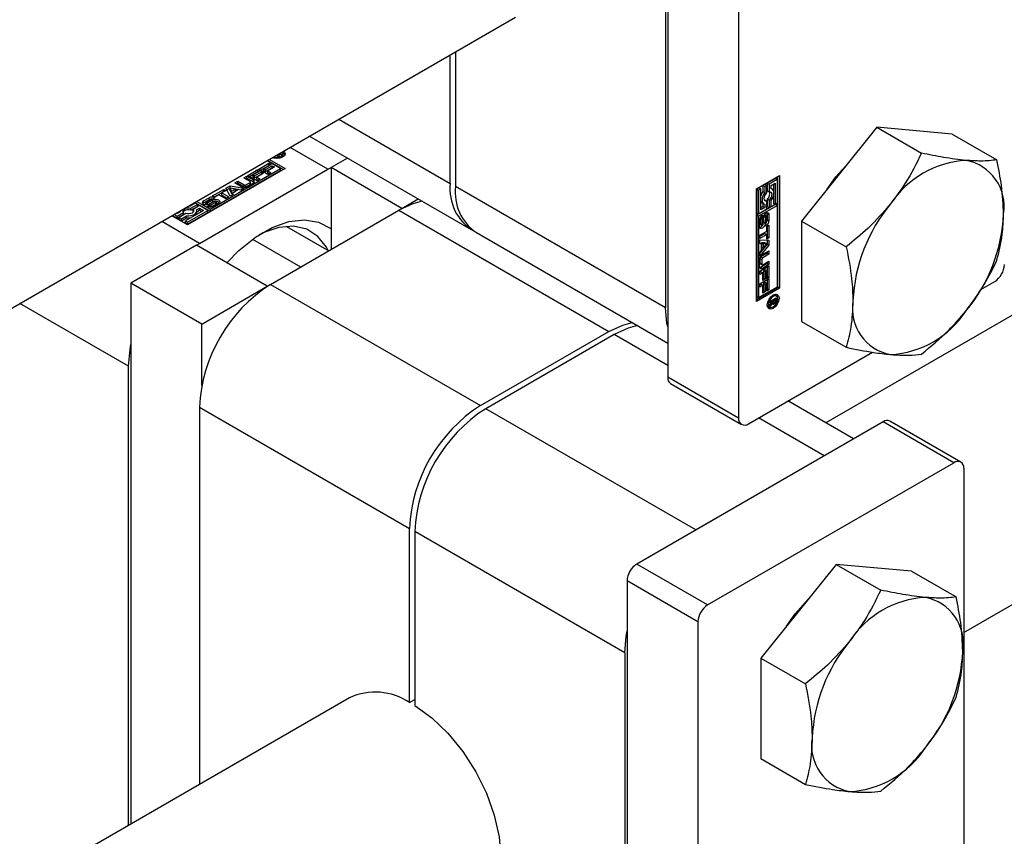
# Paper-space layout 'Sheet1' of a CAD drawing. Header units: millimetres. Extents: x 0 to 23548, y 0 to 16632.
# Tile 72 of 143: x 5942 to 6011, y 4109 to 4166. Entities that reach past the tile are written whole.
import ezdxf

# ---------------------------------------------------------------- set-up
doc = ezdxf.new("R2010")
doc.units = ezdxf.units.MM
doc.linetypes.add('SLD-Sólida', pattern=[0])

psp = doc.layouts.new('Sheet1')

# ---------------------------------------------------------------- linework, layer by layer
at = {"color": 7, "linetype": 'SLD-Sólida', "lineweight": 25, "ltscale": 28}
for p, q in [((5987.526, 4189.361), (5987.526, 4140.92)), ((5992.476, 4186.504), (5992.476, 4138.063)), ((5987.371, 4184.342), (5987.371, 4145.761)), ((6063.142, 4175.024), (5998.555, 4137.739)), ((6008.191, 4123.095), (6090.748, 4170.754)), ((5784.214, 4054.812), (5976.897, 4166.046)), ((5972.337, 4154.44), (5972.337, 4163.413)), ((5972.708, 4163.628), (5972.708, 4154.226)), ((5964.565, 4158.927), (5972.337, 4154.44)), ((6002.128, 4158.364), (5996.869, 4151.821)), ((6002.128, 4158.364), (6005.247, 4156.563)), ((6007.387, 4157.893), (6002.128, 4158.364)), ((5962.514, 4157.743), (5973.787, 4151.235)), ((6007.387, 4157.893), (6010.506, 4156.093)), ((5963.798, 4155.437), (5961.159, 4156.961)), ((5958.963, 4155.447), (5959.663, 4155.851)), ((5960.491, 4155.491), (5959.552, 4156.033)), ((5960.674, 4155.419), (5959.581, 4156.05)), ((5959.663, 4155.851), (5959.819, 4155.761)), ((5959.663, 4155.708), (5959.663, 4155.851)), ((5959.705, 4156.121), (5960.797, 4155.491)), ((5960.317, 4156.305), (5960.17, 4156.39)), ((5960.178, 4156.385), (5960.178, 4156.394)), ((5960.199, 4156.373), (5960.199, 4156.406)), ((5960.257, 4156.44), (5960.404, 4156.355)), ((5960.52, 4156.422), (5960.29, 4156.459)), ((5960.404, 4156.355), (5960.317, 4156.305)), ((5960.341, 4156.451), (5960.341, 4156.488)), ((5960.38, 4156.511), (5960.622, 4156.48)), ((5960.622, 4156.48), (5960.52, 4156.422)), ((5960.644, 4156.283), (5960.67, 4156.369)), ((5960.67, 4156.369), (5960.67, 4156.512)), ((5965.153, 4156.219), (5964.015, 4155.562)), ((5960.797, 4155.491), (5953.992, 4151.562)), ((5954.827, 4150.258), (5963.798, 4155.437)), ((5955.568, 4152.649), (5960.491, 4155.491)), ((5955.568, 4152.506), (5960.491, 4155.348)), ((5958.202, 4155.008), (5958.902, 4155.412)), ((5958.326, 4154.936), (5958.902, 4155.269)), ((5959.058, 4155.321), (5958.565, 4155.037)), ((5958.675, 4154.974), (5959.144, 4155.245)), ((5958.902, 4155.412), (5959.058, 4155.321)), ((5958.902, 4155.269), (5958.902, 4155.412)), ((5958.902, 4155.269), (5958.934, 4155.25)), ((5959.603, 4155.077), (5958.963, 4155.447)), ((5959.087, 4155.376), (5959.663, 4155.708)), ((5959.144, 4155.245), (5959.3, 4155.154)), ((5959.144, 4155.102), (5959.144, 4155.245)), ((5959.819, 4155.761), (5959.327, 4155.476)), ((5959.327, 4155.476), (5959.436, 4155.413)), ((5959.327, 4155.334), (5959.327, 4155.476)), ((5959.327, 4155.334), (5959.436, 4155.27)), ((5959.436, 4155.413), (5959.905, 4155.684)), ((5959.436, 4155.27), (5959.905, 4155.541)), ((5959.436, 4155.27), (5959.436, 4155.413)), ((5960.061, 4155.594), (5959.592, 4155.323)), ((5959.592, 4155.323), (5959.81, 4155.197)), ((5959.592, 4155.18), (5959.592, 4155.323)), ((5959.592, 4155.18), (5959.687, 4155.126)), ((5959.81, 4155.197), (5959.603, 4155.077)), ((5959.663, 4155.708), (5959.696, 4155.689)), ((5959.905, 4155.684), (5960.061, 4155.594)), ((5959.905, 4155.541), (5959.905, 4155.684)), ((5959.905, 4155.541), (5959.937, 4155.522)), ((5960.491, 4155.348), (5960.491, 4155.491)), ((5963.798, 4155.437), (5964.015, 4155.556)), ((5968.965, 4152.705), (5964.015, 4155.562)), ((5964.015, 4155.562), (5964.015, 4149.847)), ((5957.289, 4154.481), (5957.498, 4154.601)), ((5957.751, 4154.214), (5957.289, 4154.481)), ((5957.498, 4154.601), (5957.938, 4154.348)), ((5957.498, 4154.459), (5957.498, 4154.601)), ((5957.92, 4154.845), (5958.129, 4154.965)), ((5958.359, 4154.591), (5957.92, 4154.845)), ((5958.044, 4154.773), (5958.129, 4154.822)), ((5958.064, 4154.348), (5958.359, 4154.518)), ((5958.129, 4154.965), (5958.591, 4154.699)), ((5958.129, 4154.822), (5958.129, 4154.965)), ((5958.129, 4154.822), (5958.591, 4154.556)), ((5958.591, 4154.47), (5958.147, 4154.214)), ((5958.842, 4154.638), (5958.202, 4155.008)), ((5958.359, 4154.375), (5958.359, 4154.518)), ((5958.385, 4154.412), (5958.385, 4154.555)), ((5958.565, 4155.037), (5958.675, 4154.974)), ((5958.565, 4154.894), (5958.565, 4155.037)), ((5958.565, 4154.894), (5958.675, 4154.831)), ((5958.591, 4154.556), (5958.591, 4154.699)), ((5958.675, 4154.831), (5959.144, 4155.102)), ((5958.675, 4154.831), (5958.675, 4154.974)), ((5959.3, 4155.154), (5958.831, 4154.884)), ((5958.831, 4154.884), (5959.049, 4154.758)), ((5958.831, 4154.741), (5958.831, 4154.884)), ((5958.831, 4154.741), (5958.925, 4154.686)), ((5959.049, 4154.758), (5958.842, 4154.638)), ((5959.144, 4155.102), (5959.176, 4155.083)), ((5993.713, 4154.067), (5995.338, 4155.005)), ((5995.061, 4154.81), (5994.478, 4154.474)), ((5994.478, 4154.474), (5994.478, 4153.943)), ((5994.478, 4154.474), (5994.602, 4154.403)), ((5995.185, 4154.739), (5994.602, 4154.403)), ((5994.755, 4154.314), (5995.031, 4154.473)), ((5995.031, 4154.473), (5995.031, 4153.007)), ((5995.061, 4154.81), (5995.185, 4154.739)), ((5995.185, 4153.095), (5995.185, 4154.739)), ((5995.214, 4147.217), (5995.214, 4154.933)), ((5995.338, 4155.005), (5995.338, 4147.145)), ((5955.738, 4153.585), (5956.515, 4154.034)), ((5955.862, 4153.514), (5956.515, 4153.891)), ((5956.671, 4153.943), (5956.387, 4153.78)), ((5956.387, 4153.78), (5956.871, 4153.5)), ((5956.387, 4153.637), (5956.387, 4153.78)), ((5956.515, 4154.034), (5956.671, 4153.943)), ((5956.515, 4153.891), (5956.515, 4154.034)), ((5956.515, 4153.891), (5956.548, 4153.872)), ((5956.657, 4154.116), (5956.959, 4154.29)), ((5956.956, 4153.55), (5956.657, 4154.116)), ((5956.715, 4154.006), (5956.959, 4154.147)), ((5956.948, 4153.979), (5956.948, 4154.122)), ((5956.948, 4154.122), (5957.064, 4153.896)), ((5957.339, 4154.055), (5956.948, 4154.122)), ((5956.948, 4153.979), (5957.064, 4153.753)), ((5956.959, 4154.29), (5957.94, 4154.117)), ((5956.959, 4154.147), (5956.959, 4154.29)), ((5956.959, 4154.147), (5957.75, 4154.008)), ((5957.064, 4153.896), (5957.339, 4154.055)), ((5957.064, 4153.753), (5957.339, 4153.912)), ((5957.064, 4153.753), (5957.064, 4153.896)), ((5957.551, 4154.017), (5957.13, 4153.774)), ((5957.339, 4153.912), (5957.339, 4154.055)), ((5957.413, 4154.409), (5957.498, 4154.459)), ((5957.498, 4154.459), (5957.938, 4154.205)), ((5957.716, 4153.988), (5957.551, 4154.017)), ((5957.94, 4154.117), (5957.716, 4153.988)), ((5957.938, 4154.205), (5957.938, 4154.348)), ((5958.064, 4154.205), (5958.359, 4154.375)), ((5958.064, 4154.205), (5958.064, 4154.348)), ((5987.371, 4145.761), (5972.708, 4154.226)), ((5993.713, 4146.208), (5993.713, 4154.067)), ((5993.896, 4154.138), (5993.743, 4154.05)), ((5993.743, 4154.05), (5993.743, 4152.406)), ((5993.743, 4154.05), (5993.867, 4153.978)), ((5994.02, 4154.067), (5993.867, 4153.978)), ((5993.867, 4153.978), (5993.867, 4152.334)), ((5993.896, 4154.138), (5994.02, 4154.067)), ((5994.02, 4152.6), (5994.02, 4154.067)), ((5994.325, 4154.386), (5994.172, 4154.297)), ((5994.172, 4154.297), (5994.172, 4153.878)), ((5994.172, 4154.297), (5994.296, 4154.226)), ((5994.172, 4153.878), (5994.296, 4153.807)), ((5994.449, 4154.314), (5994.296, 4154.226)), ((5994.296, 4154.226), (5994.296, 4153.807)), ((5994.325, 4154.386), (5994.449, 4154.314)), ((5994.449, 4153.783), (5994.449, 4154.314)), ((5994.478, 4153.943), (5994.602, 4153.871)), ((5994.602, 4154.403), (5994.602, 4153.871)), ((5994.755, 4154.072), (5994.755, 4154.314)), ((5994.821, 4154.048), (5994.755, 4154.086)), ((5994.907, 4154.402), (5994.907, 4153.952)), ((5954.506, 4153.12), (5955.568, 4152.506)), ((5954.629, 4153.191), (5955.568, 4152.649)), ((5955.109, 4153.224), (5955.492, 4153.445)), ((5955.109, 4153.081), (5955.492, 4153.302)), ((5955.109, 4153.081), (5955.109, 4153.224)), ((5955.264, 4153.095), (5955.264, 4152.952)), ((5955.631, 4153.33), (5955.304, 4153.141)), ((5955.389, 4153.095), (5955.758, 4153.298)), ((5955.389, 4152.952), (5955.758, 4153.155)), ((5955.389, 4152.952), (5955.389, 4153.095)), ((5955.492, 4153.302), (5955.492, 4153.445)), ((5955.88, 4153.194), (5955.512, 4152.992)), ((5955.634, 4152.954), (5955.962, 4153.143)), ((5955.895, 4153.495), (5955.738, 4153.585)), ((5955.904, 4153.439), (5955.745, 4153.347)), ((5955.758, 4153.155), (5955.758, 4153.298)), ((5956.178, 4153.659), (5955.895, 4153.495)), ((5955.962, 4153), (5955.962, 4153.143)), ((5955.993, 4153.027), (5955.993, 4153.17)), ((5956.001, 4153.047), (5956.001, 4153.19)), ((5956.662, 4153.38), (5956.178, 4153.659)), ((5956.387, 4153.637), (5956.747, 4153.429)), ((5956.871, 4153.5), (5956.662, 4153.38)), ((5957.18, 4153.679), (5956.956, 4153.55)), ((5957.13, 4153.774), (5957.18, 4153.679)), ((5957.13, 4153.65), (5957.13, 4153.774)), ((5968.965, 4152.705), (5970.103, 4153.362)), ((5994.106, 4153.097), (5994.23, 4153.025)), ((5994.325, 4153.273), (5994.288, 4153.269)), ((5994.325, 4153.273), (5994.449, 4153.202)), ((5994.449, 4152.671), (5994.449, 4153.202)), ((5994.478, 4153.362), (5994.478, 4152.83)), ((5994.478, 4153.362), (5994.602, 4153.29)), ((5994.602, 4153.29), (5994.602, 4152.759)), ((5994.755, 4152.848), (5994.755, 4153.267)), ((5994.907, 4153.562), (5994.907, 4153.078)), ((5995.031, 4153.007), (5995.185, 4153.095)), ((5953.466, 4152.461), (5953.256, 4152.34)), ((5953.256, 4152.163), (5953.716, 4152.429)), ((5953.454, 4152.513), (5953.466, 4152.461)), ((5953.454, 4152.512), (5953.454, 4152.454)), ((5953.716, 4152.286), (5953.716, 4152.429)), ((5955.109, 4152.56), (5953.838, 4151.827)), ((5953.992, 4151.739), (5955.415, 4152.56)), ((5953.992, 4151.596), (5955.415, 4152.417)), ((5954.163, 4152.864), (5954.074, 4152.87)), ((5954.526, 4153.073), (5954.163, 4152.864)), ((5954.219, 4152.719), (5954.68, 4152.985)), ((5954.219, 4152.576), (5954.68, 4152.842)), ((5954.219, 4152.576), (5954.219, 4152.719)), ((5954.833, 4152.896), (5954.373, 4152.631)), ((5954.373, 4152.488), (5954.373, 4152.631)), ((5954.373, 4152.488), (5954.395, 4152.458)), ((5954.68, 4152.985), (5954.526, 4153.073)), ((5954.623, 4152.598), (5954.833, 4152.719)), ((5954.635, 4152.462), (5954.833, 4152.577)), ((5954.635, 4152.387), (5954.635, 4152.53)), ((5954.68, 4152.842), (5954.68, 4152.985)), ((5955.415, 4152.56), (5954.833, 4152.896)), ((5954.833, 4152.719), (5955.109, 4152.56)), ((5954.833, 4152.577), (5954.833, 4152.719)), ((5954.833, 4152.577), (5954.985, 4152.489)), ((5955.109, 4153.081), (5955.054, 4153.036)), ((5955.276, 4152.945), (5955.276, 4153.08)), ((5955.303, 4152.943), (5955.303, 4153.072)), ((5955.336, 4152.944), (5955.336, 4153.075)), ((5955.362, 4152.848), (5955.52, 4152.939)), ((5955.367, 4152.947), (5955.367, 4153.085)), ((5955.415, 4152.417), (5955.415, 4152.56)), ((5955.52, 4152.939), (5955.524, 4152.937)), ((5955.52, 4152.797), (5955.52, 4152.939)), ((5955.524, 4152.797), (5955.524, 4152.937)), ((5955.539, 4152.795), (5955.539, 4152.932)), ((5955.565, 4152.794), (5955.565, 4152.932)), ((5955.568, 4152.649), (5955.568, 4152.506)), ((5955.602, 4152.797), (5955.602, 4152.94)), ((5955.634, 4152.811), (5955.962, 4153)), ((5955.634, 4152.811), (5955.634, 4152.954)), ((5956.156, 4153.063), (5955.773, 4152.842)), ((5959.777, 4147.4), (5968.748, 4152.58)), ((5968.748, 4152.58), (5983.412, 4144.114)), ((5968.965, 4152.705), (5968.965, 4152.699)), ((5995.061, 4152.99), (5993.743, 4152.229)), ((5993.743, 4152.406), (5993.867, 4152.334)), ((5995.184, 4152.918), (5993.867, 4152.157)), ((5993.867, 4152.334), (5994.449, 4152.671)), ((5994.172, 4152.83), (5994.02, 4152.743)), ((5994.296, 4152.759), (5994.02, 4152.6)), ((5994.172, 4153.059), (5994.172, 4152.83)), ((5994.172, 4152.83), (5994.296, 4152.759)), ((5994.296, 4153.001), (5994.296, 4152.759)), ((5994.47, 4152.339), (5994.459, 4152.409)), ((5994.478, 4152.83), (5994.602, 4152.759)), ((5994.602, 4152.759), (5994.755, 4152.848)), ((5994.907, 4153.078), (5995.031, 4153.007)), ((5995.061, 4152.99), (5995.184, 4152.918)), ((5995.184, 4147.234), (5995.184, 4152.918)), ((5954.827, 4150.258), (5952.188, 4151.781)), ((5953.992, 4151.562), (5952.899, 4152.192)), ((5952.929, 4152.209), (5953.256, 4152.02)), ((5953.052, 4152.281), (5953.256, 4152.163)), ((5953.256, 4152.34), (5953.206, 4152.369)), ((5953.256, 4152.02), (5953.716, 4152.286)), ((5953.256, 4152.02), (5953.256, 4152.163)), ((5953.869, 4152.34), (5953.409, 4152.075)), ((5953.409, 4152.075), (5953.563, 4151.986)), ((5953.409, 4151.932), (5953.409, 4152.075)), ((5953.409, 4151.932), (5953.563, 4151.843)), ((5953.563, 4151.986), (5953.926, 4152.196)), ((5953.563, 4151.843), (5953.926, 4152.053)), ((5953.563, 4151.843), (5953.563, 4151.986)), ((5953.838, 4151.827), (5953.992, 4151.739)), ((5953.838, 4151.684), (5953.838, 4151.827)), ((5953.926, 4152.053), (5953.926, 4152.196)), ((5953.992, 4151.596), (5953.992, 4151.739)), ((5993.743, 4152.229), (5993.743, 4146.544)), ((5993.867, 4152.157), (5993.743, 4152.229)), ((5993.867, 4152.157), (5993.867, 4146.473)), ((5993.932, 4151.442), (5993.932, 4151.883)), ((5993.975, 4152.019), (5993.975, 4151.641)), ((5993.975, 4152.019), (5994.098, 4151.947)), ((5993.978, 4152.054), (5994.102, 4151.982)), ((5993.994, 4152.088), (5994.113, 4152.019)), ((5994.008, 4152.11), (5994.127, 4152.042)), ((5994.017, 4152.122), (5994.139, 4152.052)), ((5994.019, 4152.125), (5994.142, 4152.054)), ((5994.098, 4151.947), (5994.098, 4151.569)), ((5994.142, 4152.054), (5994.139, 4152.052)), ((5994.142, 4152.237), (5994.142, 4152.054)), ((5994.183, 4151.615), (5994.192, 4152.034)), ((5994.219, 4152.161), (5994.21, 4151.74)), ((5994.21, 4151.74), (5994.334, 4151.668)), ((5994.219, 4152.161), (5994.343, 4152.09)), ((5994.225, 4152.183), (5994.345, 4152.114)), ((5994.239, 4152.211), (5994.352, 4152.146)), ((5994.255, 4152.24), (5994.366, 4152.176)), ((5994.269, 4152.263), (5994.386, 4152.195)), ((5994.405, 4152.197), (5994.282, 4152.269)), ((5994.343, 4152.09), (5994.334, 4151.668)), ((5994.425, 4151.762), (5994.425, 4152.14)), ((5994.47, 4152.339), (5994.47, 4151.897)), ((5994.47, 4152.339), (5994.594, 4152.267)), ((5994.47, 4151.897), (5994.594, 4151.825)), ((5994.594, 4152.267), (5994.594, 4151.825)), ((5996.869, 4151.821), (5999.988, 4150.021)), ((5996.869, 4151.821), (5996.869, 4144.809)), ((5953.838, 4151.684), (5953.992, 4151.596)), ((5960.9, 4151.451), (5963.847, 4149.75)), ((5993.953, 4150.845), (5994.436, 4151.124)), ((5993.975, 4151.641), (5994.098, 4151.569)), ((5993.982, 4151.6), (5994.105, 4151.529)), ((5993.995, 4151.583), (5994.119, 4151.512)), ((5994.383, 4151.471), (5994.383, 4151.656)), ((5994.436, 4151.452), (5994.593, 4151.542)), ((5994.436, 4151.124), (5994.436, 4151.452)), ((5994.469, 4151.47), (5994.469, 4150.716)), ((5994.593, 4151.542), (5994.593, 4150.645)), ((5958.533, 4150.554), (5961.886, 4148.618)), ((5974.158, 4151.021), (5987.526, 4143.304)), ((5994.313, 4150.954), (5993.953, 4150.746)), ((5994.436, 4150.883), (5993.953, 4150.603)), ((5993.953, 4150.603), (5993.953, 4150.845)), ((5993.953, 4150.505), (5994.593, 4150.481)), ((5993.953, 4150.247), (5993.953, 4150.505)), ((5994.313, 4150.954), (5994.436, 4150.883)), ((5994.436, 4150.555), (5994.436, 4150.883)), ((5994.469, 4150.716), (5994.436, 4150.698)), ((5994.593, 4150.645), (5994.436, 4150.555)), ((5994.469, 4150.716), (5994.593, 4150.645)), ((5994.469, 4150.486), (5994.469, 4150.203)), ((5994.593, 4150.481), (5994.593, 4150.132)), ((5954.61, 4150.133), (5950.032, 4147.49)), ((5959.56, 4147.275), (5954.61, 4150.133)), ((5954.615, 4150.13), (5954.827, 4150.258)), ((5993.953, 4150.304), (5994.06, 4150.242)), ((5994.06, 4150.242), (5993.953, 4150.247)), ((5994.469, 4150.203), (5993.953, 4149.588)), ((5994.593, 4150.132), (5993.953, 4149.369)), ((5993.953, 4149.627), (5994.06, 4149.756)), ((5994.06, 4149.756), (5994.06, 4150.242)), ((5994.076, 4150.31), (5994.076, 4149.992)), ((5994.33, 4150.297), (5994.076, 4150.31)), ((5994.076, 4150.31), (5994.199, 4150.238)), ((5994.076, 4149.992), (5994.199, 4149.921)), ((5994.131, 4149.484), (5994.593, 4149.751)), ((5994.199, 4150.238), (5994.199, 4149.921)), ((5994.453, 4150.226), (5994.199, 4150.238)), ((5994.199, 4149.921), (5994.453, 4150.226)), ((5994.33, 4150.297), (5994.453, 4150.226)), ((5994.469, 4150.203), (5994.593, 4150.132)), ((5994.469, 4149.679), (5994.469, 4149.581)), ((5994.593, 4149.751), (5994.593, 4149.509)), ((5993.933, 4148.629), (5993.933, 4149.141)), ((5993.953, 4149.369), (5993.953, 4149.627)), ((5993.966, 4149.217), (5993.966, 4148.877)), ((5993.966, 4149.217), (5994.09, 4149.146)), ((5994.469, 4149.581), (5994.03, 4149.327)), ((5994.03, 4149.327), (5994.154, 4149.256)), ((5994.09, 4149.146), (5994.09, 4148.806)), ((5994.593, 4149.509), (5994.154, 4149.256)), ((5994.154, 4148.769), (5994.593, 4149.023)), ((5994.469, 4149.581), (5994.593, 4149.509)), ((5994.593, 4149.023), (5994.593, 4148.781)), ((5993.953, 4148.328), (5994.593, 4148.697)), ((5993.953, 4148.088), (5993.953, 4148.328)), ((5994.047, 4148.285), (5993.953, 4148.231)), ((5993.966, 4148.877), (5994.09, 4148.806)), ((5993.985, 4148.836), (5994.109, 4148.765)), ((5994.469, 4148.853), (5994.007, 4148.586)), ((5994.007, 4148.586), (5994.131, 4148.515)), ((5994.047, 4148.285), (5994.171, 4148.214)), ((5994.593, 4148.781), (5994.131, 4148.515)), ((5994.313, 4148.439), (5994.203, 4148.376)), ((5994.203, 4148.376), (5994.203, 4147.834)), ((5994.203, 4148.376), (5994.327, 4148.304)), ((5994.313, 4148.439), (5994.436, 4148.367)), ((5994.436, 4148.367), (5994.327, 4148.304)), ((5994.327, 4148.304), (5994.327, 4147.763)), ((5994.436, 4147.798), (5994.436, 4148.367)), ((5994.469, 4148.951), (5994.469, 4148.853)), ((5994.469, 4148.853), (5994.593, 4148.781)), ((5994.469, 4148.626), (5994.469, 4147.96)), ((5994.593, 4148.697), (5994.593, 4147.889)), ((5994.171, 4148.214), (5993.953, 4148.088)), ((5993.953, 4147.448), (5994.593, 4147.818)), ((5994.171, 4147.673), (5994.171, 4148.214)), ((5994.203, 4147.834), (5994.171, 4147.815)), ((5994.327, 4147.763), (5994.171, 4147.673)), ((5994.203, 4147.834), (5994.327, 4147.763)), ((5994.469, 4147.96), (5994.436, 4147.941)), ((5994.593, 4147.889), (5994.436, 4147.798)), ((5994.469, 4147.96), (5994.593, 4147.889)), ((5994.469, 4147.747), (5994.469, 4147.081)), ((5994.593, 4147.818), (5994.593, 4147.01)), ((6009.378, 4147.034), (6010.357, 4147.599)), ((5954.982, 4144.632), (5950.032, 4147.49)), ((5950.032, 4147.49), (5950.032, 4109.727)), ((5954.982, 4144.632), (5959.56, 4147.275)), ((5959.56, 4147.275), (5959.56, 4147.27)), ((5959.777, 4147.4), (5974.44, 4138.935)), ((5993.713, 4146.35), (5995.214, 4147.217)), ((5995.338, 4147.145), (5993.713, 4146.208)), ((5993.867, 4146.473), (5995.184, 4147.234)), ((5993.953, 4147.209), (5993.953, 4147.448)), ((5994.047, 4147.406), (5993.953, 4147.352)), ((5994.171, 4147.335), (5993.953, 4147.209)), ((5994.047, 4147.406), (5994.171, 4147.335)), ((5994.171, 4146.794), (5994.171, 4147.335)), ((5994.203, 4146.955), (5994.171, 4146.936)), ((5994.313, 4147.56), (5994.203, 4147.497)), ((5994.203, 4147.497), (5994.203, 4146.955)), ((5994.203, 4147.497), (5994.327, 4147.425)), ((5994.203, 4146.955), (5994.327, 4146.884)), ((5994.313, 4147.56), (5994.436, 4147.488)), ((5994.436, 4147.488), (5994.327, 4147.425)), ((5994.327, 4147.425), (5994.327, 4146.884)), ((5994.436, 4146.919), (5994.436, 4147.488)), ((5994.469, 4147.081), (5994.436, 4147.062)), ((5994.593, 4147.01), (5994.436, 4146.919)), ((5994.469, 4147.081), (5994.593, 4147.01)), ((5995.338, 4147.145), (5995.214, 4147.217)), ((5993.743, 4146.544), (5993.867, 4146.473)), ((5994.327, 4146.884), (5994.171, 4146.794)), ((5994.659, 4146.216), (5995.102, 4146.472)), ((5994.864, 4146.234), (5994.659, 4146.116)), ((5994.659, 4145.982), (5994.864, 4146.234)), ((5994.659, 4146.116), (5994.659, 4146.216)), ((5994.777, 4146.285), (5994.864, 4146.234)), ((5994.798, 4146.296), (5994.885, 4146.246)), ((5994.864, 4146.234), (5994.885, 4146.223)), ((5995.03, 4146.33), (5994.885, 4146.246)), ((5994.885, 4146.246), (5994.885, 4146.223)), ((5994.986, 4146.655), (5994.899, 4146.676)), ((5994.943, 4146.38), (5995.03, 4146.33)), ((5994.978, 4146.4), (5994.978, 4146.375)), ((5994.978, 4146.375), (5995.102, 4146.304)), ((5995.11, 4146.584), (5994.986, 4146.655)), ((5995.028, 4146.266), (5995.029, 4146.279)), ((5995.029, 4146.279), (5995.03, 4146.293)), ((5995.029, 4146.267), (5995.093, 4146.23)), ((5995.03, 4146.293), (5995.03, 4146.33)), ((5995.102, 4146.472), (5995.102, 4146.304)), ((5949.877, 4141.685), (5942.287, 4146.066)), ((5994.476, 4145.944), (5994.538, 4145.879)), ((5994.538, 4145.879), (5994.662, 4145.807)), ((5994.83, 4146.091), (5994.659, 4145.865)), ((5994.659, 4145.865), (5994.659, 4145.982)), ((5994.774, 4146.123), (5994.83, 4146.091)), ((5994.827, 4146.188), (5994.911, 4146.139)), ((5994.827, 4146.188), (5994.906, 4146.143)), ((5994.836, 4146.117), (5994.96, 4146.045)), ((5994.844, 4146.054), (5994.892, 4146.026)), ((5994.995, 4146.173), (5995.055, 4146.139)), ((5954.982, 4140.334), (5954.982, 4144.632)), ((5996.869, 4144.809), (5999.988, 4143.008)), ((5974.44, 4138.935), (5983.412, 4144.114)), ((5983.783, 4143.9), (5974.811, 4138.721)), ((5987.526, 4141.739), (5983.783, 4143.9)), ((5993.156, 4137.67), (6001.812, 4142.667)), ((5949.877, 4109.638), (5949.877, 4141.685)), ((5992.476, 4138.063), (5987.526, 4140.92)), ((5987.725, 4140.479), (5992.675, 4137.622)), ((5954.827, 4138.827), (5969.49, 4130.362)), ((5954.827, 4138.827), (5954.827, 4112.495)), ((5989.475, 4130.256), (5974.811, 4138.721)), ((6000.496, 4136.618), (5995.916, 4139.263)), ((5998.446, 4135.435), (5993.866, 4138.079)), ((6002.561, 4137.81), (5985.361, 4127.881)), ((6007.511, 4134.953), (6002.561, 4137.81)), ((6007.992, 4135), (6003.042, 4137.858)), ((5998.446, 4135.435), (5989.475, 4130.256)), ((5990.31, 4125.023), (6007.511, 4134.953)), ((6008.191, 4134.56), (6008.191, 4086.118)), ((5969.49, 4118.213), (5969.49, 4130.362)), ((5984.525, 4121.683), (5969.862, 4130.148)), ((5969.862, 4130.148), (5969.862, 4117.998)), ((5990.31, 4125.023), (5985.361, 4127.881)), ((5999.282, 4127.855), (5994.023, 4121.313)), ((5999.282, 4127.855), (6002.401, 4126.055)), ((6004.541, 4127.385), (5999.282, 4127.855)), ((6004.541, 4127.385), (6007.66, 4125.585)), ((5989.63, 4123.844), (5984.68, 4126.702)), ((5984.68, 4126.702), (5984.68, 4078.261)), ((5989.63, 4123.844), (5989.63, 4075.403)), ((5984.525, 4121.683), (5984.525, 4083.101)), ((5994.023, 4121.313), (5997.141, 4119.513)), ((5994.023, 4121.313), (5994.023, 4114.3)), ((5965.301, 4118.542), (5772.619, 4007.309)), ((5969.49, 4118.213), (5969.862, 4118.427)), ((5994.023, 4114.3), (5997.141, 4112.5))]:
    psp.add_line(p, q, dxfattribs=at)
at = {"color": 7, "linetype": 'SLD-Sólida', "lineweight": 25, "ltscale": 28, "flags": 128}
for points in [[(5960.703, 4156.698), (5960.757, 4156.64), (5960.801, 4156.512), (5960.757, 4156.384), (5960.631, 4156.275), (5960.443, 4156.203), (5960.221, 4156.177), (5960, 4156.203), (5959.9, 4156.234)], [(5959.995, 4156.289), (5960.05, 4156.273), (5960.221, 4156.253), (5960.393, 4156.273), (5960.538, 4156.329), (5960.636, 4156.413), (5960.67, 4156.512), (5960.636, 4156.611), (5960.608, 4156.643)], [(5960.644, 4156.598), (5960.757, 4156.497), (5960.788, 4156.44)], [(5998.652, 4154.039), (5999.269, 4154.904), (6000.188, 4155.93)], [(5958.644, 4154.513), (5958.626, 4154.531), (5958.591, 4154.556)], [(5994.296, 4153.807), (5994.217, 4153.684), (5994.158, 4153.553), (5994.121, 4153.421), (5994.108, 4153.296), (5994.121, 4153.185), (5994.158, 4153.096), (5994.217, 4153.033), (5994.296, 4153.001)], [(5994.449, 4153.202), (5994.374, 4153.201), (5994.314, 4153.234), (5994.276, 4153.297), (5994.263, 4153.385), (5994.276, 4153.488), (5994.314, 4153.595), (5994.374, 4153.697), (5994.449, 4153.783)], [(5994.602, 4153.871), (5994.677, 4153.872), (5994.737, 4153.839), (5994.775, 4153.776), (5994.788, 4153.689), (5994.775, 4153.586), (5994.737, 4153.478), (5994.677, 4153.376), (5994.602, 4153.29)], [(5994.755, 4153.267), (5994.834, 4153.389), (5994.893, 4153.52), (5994.931, 4153.653), (5994.943, 4153.778), (5994.931, 4153.888), (5994.893, 4153.978), (5994.834, 4154.04), (5994.755, 4154.072)], [(5955.512, 4152.992), (5955.42, 4152.956), (5955.311, 4152.943), (5955.202, 4152.956), (5955.11, 4152.991), (5955.048, 4153.045), (5955.026, 4153.107), (5955.047, 4153.17), (5955.109, 4153.224)], [(5955.758, 4153.298), (5955.851, 4153.332), (5955.96, 4153.343), (5956.067, 4153.33), (5956.158, 4153.294), (5956.218, 4153.241), (5956.239, 4153.178), (5956.217, 4153.116), (5956.156, 4153.063)], [(5955.883, 4153.195), (5955.851, 4153.189), (5955.758, 4153.155)], [(5970.38, 4153.202), (5969.714, 4153.027), (5968.748, 4152.58)], [(5953.716, 4152.429), (5953.678, 4152.493), (5953.677, 4152.561), (5953.712, 4152.626), (5953.781, 4152.682), (5953.877, 4152.722), (5953.99, 4152.742), (5954.108, 4152.741), (5954.219, 4152.719)], [(5954.373, 4152.631), (5954.411, 4152.566), (5954.412, 4152.498), (5954.376, 4152.433), (5954.307, 4152.378), (5954.212, 4152.338), (5954.099, 4152.317), (5953.981, 4152.318), (5953.869, 4152.34)], [(5953.926, 4152.196), (5954.071, 4152.189), (5954.214, 4152.203), (5954.347, 4152.237), (5954.462, 4152.289), (5954.551, 4152.355), (5954.61, 4152.432), (5954.634, 4152.515), (5954.623, 4152.598)], [(5955.595, 4152.795), (5955.598, 4152.796), (5955.602, 4152.797)], [(5994.192, 4152.034), (5994.207, 4152.132), (5994.25, 4152.233), (5994.315, 4152.321), (5994.393, 4152.383), (5994.47, 4152.41), (5994.535, 4152.398), (5994.579, 4152.348), (5994.594, 4152.267)], [(5956.725, 4148.912), (5957.569, 4149.766), (5958.724, 4150.689), (5959.901, 4151.368), (5961.056, 4151.778), (5962.148, 4151.904), (5963.137, 4151.741), (5963.989, 4151.295), (5964.015, 4151.275)], [(5993.98, 4152.061), (5993.979, 4152.058), (5993.978, 4152.054)], [(5994.183, 4151.612), (5994.193, 4151.642), (5994.21, 4151.74)], [(5963.806, 4149.774), (5963.693, 4149.992), (5963.097, 4150.752), (5962.321, 4151.247), (5961.396, 4151.456), (5960.361, 4151.371), (5959.257, 4150.996), (5958.994, 4150.868)], [(5994.334, 4151.668), (5994.317, 4151.571), (5994.273, 4151.471), (5994.207, 4151.385), (5994.131, 4151.324), (5994.054, 4151.298), (5993.99, 4151.312), (5993.947, 4151.362), (5993.932, 4151.442)], [(5993.943, 4148.561), (5993.968, 4148.568), (5994.007, 4148.586)], [(5994.886, 4146.669), (5995.043, 4146.723), (5995.176, 4146.697), (5995.265, 4146.595), (5995.296, 4146.432), (5995.265, 4146.233), (5995.176, 4146.028), (5995.043, 4145.849), (5994.886, 4145.722), (5994.729, 4145.668), (5994.596, 4145.694), (5994.507, 4145.796), (5994.476, 4145.959), (5994.507, 4146.158), (5994.596, 4146.363), (5994.729, 4146.542), (5994.886, 4146.669)], [(5994.886, 4146.562), (5994.765, 4146.464), (5994.662, 4146.325), (5994.593, 4146.167), (5994.569, 4146.013), (5994.593, 4145.886), (5994.662, 4145.807), (5994.765, 4145.787), (5994.886, 4145.83), (5995.007, 4145.927), (5995.11, 4146.066), (5995.179, 4146.225), (5995.203, 4146.379), (5995.179, 4146.505), (5995.11, 4146.584), (5995.007, 4146.604), (5994.886, 4146.562)], [(5994.978, 4146.36), (5994.978, 4146.366), (5994.978, 4146.375)], [(5995.107, 4146.722), (5995.141, 4146.667), (5995.172, 4146.519)], [(5987.526, 4144.432), (5987.467, 4144.7), (5987.371, 4145.761)], [(5994.749, 4145.786), (5994.605, 4145.739), (5994.541, 4145.741)], [(5983.412, 4144.114), (5984.377, 4144.562), (5985.043, 4144.737)], [(5985.415, 4144.523), (5984.749, 4144.348), (5983.783, 4143.9)], [(5949.877, 4141.685), (5949.972, 4142.855), (5950.032, 4143.192)], [(5995.806, 4123.531), (5996.422, 4124.396), (5997.342, 4125.422)], [(5984.525, 4121.683), (5984.62, 4122.853), (5984.68, 4123.19)], [(5969.862, 4117.998), (5971.042, 4117.144), (5972.172, 4116.061), (5973.209, 4114.79), (5974.116, 4113.377), (5974.859, 4111.874), (5975.41, 4110.339), (5975.749, 4108.826), (5975.863, 4107.392), (5975.749, 4106.091), (5975.41, 4104.969), (5974.859, 4104.07), (5974.116, 4103.425), (5974.051, 4103.386)]]:
    psp.add_lwpolyline(points, dxfattribs=at)
at = {"color": 7, "linetype": 'SLD-Sólida', "lineweight": 25, "ltscale": 784}
for centre, radius, start, end in [((6008.752, 4149.28), 6.789, 93.42954, 146.56509), ((6007.747, 4152.841), 3.271, 350.74812, 79.45322), ((5958.345, 4154.555), 0.0392, 290.78342, 69.21658), ((5958.547, 4154.584), 0.122, 290.78342, 69.21658), ((5957.949, 4154.596), 0.43, 242.60967, 297.39033), ((5958.001, 4154.47), 0.138, 242.60967, 297.39033), ((5958.001, 4154.327), 0.138, 242.60967, 297.39033), ((5958.34, 4154.416), 0.0451, 294.37466, 354.3052), ((5975.69, 4154.046), 3.376, 173.30165, 239.51731), ((5976.038, 4153.802), 3.357, 172.74417, 235.94365), ((5994.967, 4153.282), 0.994, 143.14072, 162.36475), ((5994.19, 4153.734), 0.471, 307.79866, 17.52082), ((5955.308, 4153.089), 0.0442, 132.2464, 167.63665), ((5955.283, 4153.096), 0.018, 172.3966, 247.22584), ((5955.362, 4153.038), 0.118, 119.44798, 134.97518), ((5955.289, 4153.278), 0.209, 292.08626, 298.70482), ((5955.693, 4153.06), 0.434, 60.77358, 117.54958), ((5955.684, 4152.942), 0.408, 90.44359, 118.0546), ((5955.722, 4153.171), 0.184, 110.35594, 119.76675), ((5955.717, 4153.19), 0.163, 99.72132, 111.08347), ((5955.712, 4153.244), 0.11, 83.395, 101.54928), ((5955.719, 4153.301), 0.0525, 61.35545, 84.69334), ((5955.974, 4153.002), 0.213, 103.32797, 116.10459), ((5955.962, 4153.05), 0.164, 90.70707, 103.30343), ((5955.967, 4153.176), 0.0385, 28.24085, 99.94188), ((5955.909, 4153.239), 0.11, 298.97443, 320.67187), ((5955.971, 4153.19), 0.0304, 318.09189, 8.36019), ((5955.987, 4152.878), 0.321, 45.7719, 87.73948), ((5994.219, 4153.286), 0.22, 205.05252, 239.1623), ((5954.041, 4152.14), 0.471, 67.80111, 137.50883), ((5955.279, 4152.953), 0.0144, 180.82042, 210.55207), ((5955.303, 4153.127), 0.0547, 240.44337, 269.94975), ((5955.308, 4153.209), 0.136, 267.81802, 281.84781), ((5955.295, 4153.269), 0.198, 281.86513, 291.32101), ((5955.573, 4153.227), 0.434, 240.99464, 297.5287), ((5955.295, 4153.123), 0.195, 296.75873, 298.80384), ((5955.547, 4152.982), 0.0509, 242.56515, 260.44779), ((5955.554, 4153.034), 0.103, 261.52427, 276.30706), ((5955.546, 4153.104), 0.174, 276.23976, 288.91474), ((5955.541, 4153.117), 0.188, 288.95758, 299.69661), ((5955.541, 4152.974), 0.188, 288.95758, 299.69661), ((5955.909, 4153.097), 0.11, 298.97443, 320.67187), ((5955.97, 4153.048), 0.0311, 318.37985, 358.90334), ((6011.861, 4145.718), 11.416, 140.22793, 177.36071), ((5954.044, 4153.04), 0.994, 263.14178, 282.35886), ((5954.415, 4152.39), 0.22, 325.06243, 359.16018), ((5994.365, 4151.864), 0.434, 120.99014, 177.53296), ((5994.162, 4152.018), 0.188, 168.95997, 179.69939), ((5994.286, 4151.946), 0.188, 168.95997, 179.69939), ((5994.272, 4151.949), 0.174, 156.24081, 168.91714), ((5994.207, 4151.978), 0.103, 141.52287, 156.30811), ((5994.166, 4152.009), 0.0509, 122.56015, 140.4461), ((5994.414, 4152.157), 0.195, 176.73211, 178.80634), ((5994.275, 4152.256), 0.0144, 60.8285, 90.70763), ((5994.551, 4152.085), 0.209, 172.08878, 178.70753), ((5994.541, 4152.084), 0.198, 161.86684, 171.32352), ((5994.482, 4152.103), 0.136, 147.81776, 161.84956), ((5994.414, 4152.148), 0.0547, 120.438, 149.94982), ((5994.161, 4151.844), 0.434, 300.76903, 357.55385), ((5994.397, 4152.181), 0.018, 52.38896, 127.21735), ((5994.378, 4152.163), 0.0442, 12.24924, 47.63383), ((5994.261, 4151.757), 0.163, 339.72281, 351.08599), ((5994.062, 4151.911), 0.408, 330.42544, 358.05712), ((5994.307, 4152.142), 0.118, 359.45087, 14.97734), ((5994.242, 4151.763), 0.184, 350.3584, 359.76951), ((5999.572, 4152.841), 11.416, 320.22793, 357.36071), ((5993.856, 4151.68), 0.321, 285.76276, 327.74497), ((5994.084, 4151.639), 0.11, 178.9775, 200.67355), ((5994.011, 4151.61), 0.0312, 198.38171, 238.90583), ((5994.208, 4151.567), 0.11, 178.9775, 200.67355), ((5994.134, 4151.538), 0.0304, 198.09402, 248.35334), ((5994.124, 4151.548), 0.0385, 268.23074, 339.94262), ((5994.017, 4151.615), 0.164, 330.70727, 343.30532), ((5993.97, 4151.629), 0.213, 343.3299, 356.10735), ((5994.356, 4151.7), 0.0525, 301.35023, 324.69244), ((5994.311, 4151.735), 0.11, 323.394, 341.55106), ((5994.363, 4149.121), 0.43, 122.60548, 177.39452), ((5994.104, 4149.211), 0.138, 122.60548, 177.39452), ((5994.228, 4149.14), 0.138, 122.60548, 177.39452), ((5994.054, 4148.609), 0.122, 170.78596, 309.20329), ((5994.011, 4148.873), 0.0451, 174.37962, 234.30196), ((5994.129, 4148.799), 0.0392, 170.78596, 309.20329), ((6009.56, 4148.845), 1.479, 302.60548, 357.39452), ((5965.573, 4138.338), 10.758, 122.60548, 177.39452), ((5995.008, 4146.213), 0.124, 175.53758, 214.46585), ((5994.804, 4146.283), 0.225, 342.02007, 355.67412), ((5994.797, 4146.299), 0.304, 328.08161, 346.71993), ((5994.745, 4146.309), 0.357, 347.12329, 359.08579), ((6003.686, 4145.717), 3.271, 170.74812, 259.45322), ((5994.758, 4146.247), 0.152, 289.14418, 301.05073), ((5994.9, 4146.096), 0.0707, 184.82584, 263.50926), ((5994.745, 4146.295), 0.2, 296.97316, 314.91395), ((5994.895, 4146.144), 0.118, 268.45424, 302.9996), ((5994.93, 4146.176), 0.0412, 234.37839, 304.79245), ((5994.886, 4146.276), 0.15, 296.7701, 310.63885), ((5994.842, 4146.261), 0.245, 298.61275, 330.20377), ((5994.907, 4146.251), 0.117, 310.71559, 341.30976), ((6002.681, 4149.278), 6.789, 273.42954, 326.56509), ((5987.984, 4140.862), 0.462, 172.74417, 235.94365), ((5980.237, 4129.873), 10.758, 122.60548, 177.39452), ((5980.608, 4129.659), 10.758, 122.60548, 177.39452), ((5992.891, 4137.995), 0.42, 170.78596, 309.20329), ((6002.843, 4137.417), 0.484, 65.69288, 125.61758), ((6007.776, 4134.627), 0.42, 350.78596, 129.20329), ((5986.158, 4126.635), 1.479, 122.60548, 177.39452), ((5991.107, 4123.777), 1.479, 122.60548, 177.39452), ((6005.906, 4118.772), 6.789, 93.42954, 146.56509), ((6004.901, 4122.333), 3.271, 350.74812, 79.45322), ((6009.015, 4115.209), 11.416, 140.22793, 177.36071), ((5996.726, 4122.333), 11.416, 320.22793, 357.36071), ((5967.103, 4114.656), 4.284, 56.13701, 114.87457), ((6000.839, 4115.209), 3.271, 170.74812, 259.45322), ((5999.835, 4118.77), 6.789, 273.42954, 326.56509)]:
    psp.add_arc(centre, radius, start, end, dxfattribs=at)
at = {"color": 7, "linetype": 'SLD-Sólida', "lineweight": 25, "ltscale": 28}
for points, knots in [([(6005.247, 4156.563), (6004.896, 4155.85), (6004.293, 4154.625), (6003.442, 4153.494), (6003.087, 4153.021)], [0, 0, 0, 0, 0.581944, 1, 1, 1, 1]), ([(6008.346, 4156.057), (6007.841, 4156.115), (6006.899, 4156.225), (6005.771, 4156.456), (6005.247, 4156.563)], [0, 0, 0, 0, 0.5352597, 1, 1, 1, 1]), ([(6010.506, 4156.093), (6010.155, 4156.05), (6009.552, 4155.977), (6008.701, 4156.033), (6008.346, 4156.057)], [0, 0, 0, 0, 0.581944, 1, 1, 1, 1]), ([(6010.976, 4152.315), (6010.948, 4152.967), (6010.896, 4154.185), (6010.63, 4155.488), (6010.506, 4156.093)], [0, 0, 0, 0, 0.53526, 1, 1, 1, 1]), ([(6003.087, 4153.021), (6002.582, 4152.443), (6001.639, 4151.365), (6000.512, 4150.447), (5999.988, 4150.021)], [0, 0, 0, 0, 0.53526, 1, 1, 1, 1]), ([(6010.506, 4149.08), (6010.657, 4149.663), (6010.918, 4150.664), (6010.959, 4151.829), (6010.976, 4152.315)], [0, 0, 0, 0, 0.581944, 1, 1, 1, 1]), ([(5999.988, 4150.021), (6000.139, 4149.263), (6000.4, 4147.961), (6000.44, 4146.75), (6000.457, 4146.243)], [0, 0, 0, 0, 0.581944, 1, 1, 1, 1]), ([(6008.346, 4145.538), (6008.795, 4146.147), (6009.634, 4147.286), (6010.229, 4148.511), (6010.506, 4149.08)], [0, 0, 0, 0, 0.53526, 1, 1, 1, 1]), ([(6000.457, 4146.243), (6000.43, 4145.623), (6000.378, 4144.465), (6000.111, 4143.471), (5999.988, 4143.008)], [0, 0, 0, 0, 0.53526, 1, 1, 1, 1]), ([(6005.247, 4142.538), (6005.901, 4143.076), (6007.025, 4144), (6007.957, 4145.084), (6008.346, 4145.538)], [0, 0, 0, 0, 0.581944, 1, 1, 1, 1]), ([(5999.988, 4143.008), (6000.642, 4142.876), (6001.766, 4142.648), (6002.698, 4142.545), (6003.087, 4142.502)], [0, 0, 0, 0, 0.581944, 1, 1, 1, 1]), ([(6003.087, 4142.502), (6003.536, 4142.475), (6004.375, 4142.426), (6004.97, 4142.502), (6005.247, 4142.538)], [0, 0, 0, 0, 0.5352597, 1, 1, 1, 1]), ([(6002.401, 4126.055), (6002.05, 4125.342), (6001.447, 4124.117), (6000.596, 4122.986), (6000.241, 4122.512)], [0, 0, 0, 0, 0.581944, 1, 1, 1, 1]), ([(6005.5, 4125.549), (6004.995, 4125.607), (6004.052, 4125.717), (6002.925, 4125.948), (6002.401, 4126.055)], [0, 0, 0, 0, 0.5352597, 1, 1, 1, 1]), ([(6007.66, 4125.585), (6007.309, 4125.542), (6006.706, 4125.469), (6005.855, 4125.525), (6005.5, 4125.549)], [0, 0, 0, 0, 0.581944, 1, 1, 1, 1]), ([(6008.129, 4121.807), (6008.102, 4122.459), (6008.05, 4123.677), (6007.784, 4124.979), (6007.66, 4125.585)], [0, 0, 0, 0, 0.53526, 1, 1, 1, 1]), ([(6000.241, 4122.512), (5999.736, 4121.935), (5998.793, 4120.857), (5997.666, 4119.939), (5997.141, 4119.513)], [0, 0, 0, 0, 0.53526, 1, 1, 1, 1]), ([(6007.66, 4118.572), (6007.811, 4119.155), (6008.072, 4120.156), (6008.112, 4121.32), (6008.129, 4121.807)], [0, 0, 0, 0, 0.581944, 1, 1, 1, 1]), ([(5997.141, 4119.513), (5997.293, 4118.755), (5997.554, 4117.453), (5997.594, 4116.241), (5997.611, 4115.735)], [0, 0, 0, 0, 0.581944, 1, 1, 1, 1]), ([(6005.5, 4115.03), (6005.949, 4115.639), (6006.788, 4116.777), (6007.383, 4118.003), (6007.66, 4118.572)], [0, 0, 0, 0, 0.53526, 1, 1, 1, 1]), ([(5997.611, 4115.735), (5997.584, 4115.115), (5997.532, 4113.957), (5997.265, 4112.962), (5997.141, 4112.5)], [0, 0, 0, 0, 0.53526, 1, 1, 1, 1]), ([(6002.401, 4112.03), (6003.055, 4112.567), (6004.179, 4113.491), (6005.111, 4114.576), (6005.5, 4115.03)], [0, 0, 0, 0, 0.581944, 1, 1, 1, 1]), ([(5997.141, 4112.5), (5997.796, 4112.367), (5998.92, 4112.14), (5999.851, 4112.037), (6000.241, 4111.994)], [0, 0, 0, 0, 0.581944, 1, 1, 1, 1]), ([(6000.241, 4111.994), (6000.69, 4111.967), (6001.529, 4111.917), (6002.124, 4111.994), (6002.401, 4112.03)], [0, 0, 0, 0, 0.5352597, 1, 1, 1, 1])]:
    psp.add_open_spline(points, degree=3, knots=knots, dxfattribs=at)

doc.saveas('drawing.dxf')
